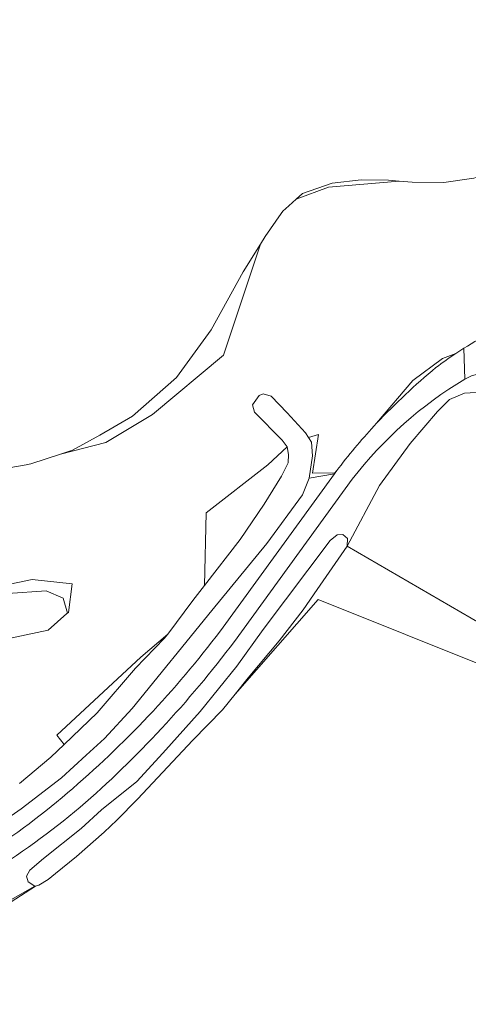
# Model space of a CAD drawing. Extents: x 184422 to 186971, y 345860 to 349088.
# Tile 32 of 59: x 185051 to 185121, y 347638 to 347792. Entities that reach past the tile are written whole.
import ezdxf

# ---------------------------------------------------------------- set-up
doc = ezdxf.new("R2010")
doc.units = 0
for name, color, linetype, lineweight in [('B-WE-GR-GRAS-GV', 60, 'Continuous', 13), ('B-WE-GR-HOUTWAL-GV', 40, 'Continuous', 13), ('B-WE-OG-TERREIN_CULTUURSCHEIDING-GV', 7, 'Continuous', 18), ('B-WE-OG-WATER_GREPPEL-GV', 160, 'Continuous', 18), ('B-WE-OG-WATER_MEER-GV', 140, 'Continuous', 18), ('B-WE-VH-ONVERHARD-GV', 252, 'Continuous', 18), ('B-WE-VH-VERHARDING_HALFVERHARDING_GRIND-GV', 252, 'Continuous', 18)]:
    doc.layers.add(name, color=color, linetype=linetype, lineweight=lineweight)

msp = doc.modelspace()

# ---------------------------------------------------------------- linework, layer by layer
at = {"layer": 'B-WE-GR-GRAS-GV', "flags": 128}
for points in [[(185154.164, 347794.143), (185150.46, 347783.56), (185143.051, 347777.606), (185138.024, 347772.844), (185130.351, 347767.42), (185122.914, 347767.141), (185122.149, 347766.917), (185117.476, 347766.267), (185112.531, 347766.313), (185110.469, 347766.485), (185099.448, 347765.52), (185094.375, 347763.656), (185093.218, 347762.612), (185092.311, 347761.794), (185092.046, 347761.413), (185089.539, 347757.806), (185088.777, 347756.597), (185082.991, 347739.242), (185071.878, 347729.981), (185064.594, 347725.593), (185057.48, 347723.796), (185052.882, 347722.263), (185052.132, 347722.132), (185044.237, 347720.75)], [(185106.964, 347728.606), (185112.613, 347735.305), (185117.253, 347738.758), (185119.352, 347739.532)], [(185119.352, 347739.532), (185117.253, 347738.758), (185112.613, 347735.305), (185106.964, 347728.606)], [(185051.075, 347672.276), (185055.981, 347676.392), (185058.07, 347678.388), (185056.918, 347679.817), (185070.084, 347692.043), (185074.291, 347695.649), (185078.227, 347700.905), (185080.026, 347703.226), (185080.294, 347714.612), (185089.967, 347722.135), (185092.975, 347724.936), (185092.172, 347725.963), (185087.875, 347730.358), (185087.562, 347731.5), (185088.6, 347732.942), (185089.219, 347733.214), (185090.451, 347732.857), (185092.95, 347730.245), (185095.814, 347727.107), (185096.281, 347726.407), (185097.893, 347726.837), (185096.953, 347720.792), (185100.42, 347720.845), (185100.752, 347721.239), (185101.041, 347721.636)], [(185047.272, 347702.994), (185053.093, 347704.185), (185059.311, 347703.523), (185058.782, 347699.025), (185058.517, 347698.866), (185055.56, 347696.236), (185038.305, 347692.609)], [(185125.15, 347690.128), (185097.802, 347701.06), (185084.837, 347686.272), (185082.848, 347683.784), (185078.218, 347679.044), (185069.575, 347669.834), (185066.325, 347666.535), (185064.313, 347664.697), (185059.986, 347660.864), (185056.738, 347658.187), (185055.564, 347657.297), (185054.114, 347656.407), (185053.605, 347656.24), (185037.984, 347646.227)]]:
    msp.add_lwpolyline(points, dxfattribs=at)
for points in [[(185094.375, 347763.656), (185099.448, 347765.52), (185110.469, 347766.485), (185108.824, 347766.623), (185104.566, 347766.662), (185100.029, 347766.151), (185095.349, 347764.534)], [(185057.48, 347723.796), (185064.594, 347725.593), (185071.878, 347729.981), (185082.991, 347739.242), (185088.777, 347756.597), (185086.07, 347752.302), (185081.068, 347743.209), (185075.659, 347735.781), (185068.747, 347729.744), (185063.641, 347726.74), (185059.362, 347724.423)], [(185100.752, 347721.239), (185100.42, 347720.845), (185096.953, 347720.792), (185097.893, 347726.837), (185096.281, 347726.407), (185096.789, 347725.646), (185096.914, 347723.502), (185096.414, 347720.05), (185100.371, 347720.715)], [(185058.07, 347678.388), (185063.24, 347683.328), (185069.236, 347690.32), (185073.797, 347694.989), (185074.291, 347695.649), (185070.084, 347692.043), (185056.918, 347679.817)], [(185053.495, 347656.204), (185046.786, 347652.414), (185039.909, 347648.387), (185027.84, 347643.355), (185019.082, 347640.307), (185011.79, 347637.755), (185019.291, 347639.581), (185037.984, 347646.227), (185053.605, 347656.24)]]:
    msp.add_lwpolyline(points, close=True, dxfattribs=at)
at = {"layer": 'B-WE-GR-GRAS-GV'}
for points in [[(185120.605, 347740.343, -0.022929), (185125.225, 347742.965)], [(185119.352, 347739.532, -0.0068823), (185120.605, 347740.343)], [(185116.243, 347737.312, -0.0162797), (185119.352, 347739.532)], [(185106.964, 347728.606, -0.0327499), (185116.243, 347737.312)], [(185101.041, 347721.636, -0.0236577), (185106.964, 347728.606)]]:
    msp.add_lwpolyline(points, format="xyb", dxfattribs=at)
at = {"layer": 'B-WE-GR-HOUTWAL-GV', "flags": 128}
msp.add_lwpolyline([(185080.026, 347703.226), (185085.63, 347710.458), (185089.369, 347715.959), (185092.071, 347720.362), (185093.112, 347722.429), (185093.188, 347723.741), (185092.989, 347724.919), (185092.975, 347724.936), (185089.967, 347722.135), (185080.294, 347714.612)], close=True, dxfattribs=at)
msp.add_lwpolyline([(185043.23, 347701.565), (185055.266, 347702.436), (185057.939, 347701.283), (185058.599, 347698.939), (185058.517, 347698.866), (185058.782, 347699.025), (185059.311, 347703.523), (185053.093, 347704.185), (185047.272, 347702.994)], dxfattribs=at)
at = {"layer": 'B-WE-OG-TERREIN_CULTUURSCHEIDING-GV', "flags": 128}
msp.add_lwpolyline([(185102.344, 347709.419), (185100.926, 347707.341), (185097.676, 347702.596), (185095.463, 347699.434), (185091.725, 347694.584), (185086.861, 347688.804), (185084.837, 347686.272), (185097.802, 347701.06), (185125.15, 347690.128), (185129.375, 347688.294), (185129.322, 347688.469), (185130.002, 347690.055), (185123.367, 347697.195)], close=True, dxfattribs=at)
at = {"layer": 'B-WE-OG-WATER_GREPPEL-GV', "flags": 128}
msp.add_lwpolyline([(185046.284, 347664.849), (185051.367, 347668.325), (185057.649, 347673.19), (185061.503, 347676.72), (185064.403, 347679.328), (185068.714, 347684.02), (185081.165, 347699.347), (185089.768, 347709.803), (185095.37, 347717.431), (185096.414, 347720.05), (185096.914, 347723.502), (185096.789, 347725.646), (185096.281, 347726.407), (185095.814, 347727.107), (185092.95, 347730.245), (185090.451, 347732.857), (185089.219, 347733.214), (185088.6, 347732.942), (185087.562, 347731.5), (185087.875, 347730.358), (185092.172, 347725.963), (185092.975, 347724.936), (185092.989, 347724.919), (185093.188, 347723.741), (185093.112, 347722.429), (185092.071, 347720.362), (185089.369, 347715.959), (185085.63, 347710.458), (185080.026, 347703.226), (185078.227, 347700.905), (185074.291, 347695.649), (185073.797, 347694.989), (185069.236, 347690.32), (185063.24, 347683.328), (185058.07, 347678.388), (185055.981, 347676.392), (185051.075, 347672.276)], dxfattribs=at)
msp.add_lwpolyline([(185084.837, 347686.272), (185086.861, 347688.804), (185091.725, 347694.584), (185095.463, 347699.434), (185097.676, 347702.596), (185100.926, 347707.341), (185102.344, 347709.419), (185102.419, 347710.595), (185101.668, 347711.223), (185100.776, 347711.162), (185099.673, 347710.273), (185089.233, 347696.39), (185085.081, 347690.613), (185079.341, 347683.532), (185073.534, 347677.004), (185069.455, 347672.606), (185063.933, 347668.151), (185060.754, 347665.269), (185054.866, 347660.563), (185052.724, 347658.709), (185052.199, 347657.811), (185052.468, 347656.907), (185053.495, 347656.204), (185053.605, 347656.24), (185054.114, 347656.407), (185055.564, 347657.297), (185056.738, 347658.187), (185059.986, 347660.864), (185064.313, 347664.697), (185066.325, 347666.535), (185069.575, 347669.834), (185078.218, 347679.044), (185082.848, 347683.784)], close=True, dxfattribs=at)
at = {"layer": 'B-WE-OG-WATER_MEER-GV', "flags": 128}
for points in [[(185044.237, 347720.75), (185052.132, 347722.132), (185052.882, 347722.263), (185057.48, 347723.796), (185059.362, 347724.423), (185063.641, 347726.74), (185068.747, 347729.744), (185075.659, 347735.781), (185081.068, 347743.209), (185086.07, 347752.302), (185088.777, 347756.597), (185089.539, 347757.806), (185092.046, 347761.413), (185092.311, 347761.794), (185093.218, 347762.612), (185094.375, 347763.656), (185095.349, 347764.534), (185100.029, 347766.151), (185104.566, 347766.662), (185108.824, 347766.623), (185110.469, 347766.485), (185112.531, 347766.313), (185117.476, 347766.267), (185122.149, 347766.917)], [(185038.305, 347692.609), (185055.56, 347696.236), (185058.517, 347698.866), (185058.599, 347698.939), (185057.939, 347701.283), (185055.266, 347702.436), (185043.23, 347701.565)]]:
    msp.add_lwpolyline(points, dxfattribs=at)
at = {"layer": 'B-WE-VH-ONVERHARD-GV', "flags": 128}
for points in [[(185127.625, 347735.274), (185126.563, 347735.924), (185125.373, 347736.285), (185124.162, 347736.377), (185122.949, 347736.328), (185121.817, 347736.051), (185120.778, 347735.524)], [(185046.786, 347652.414), (185053.495, 347656.204), (185052.468, 347656.907), (185052.199, 347657.811), (185052.724, 347658.709), (185054.866, 347660.563), (185060.754, 347665.269), (185063.933, 347668.151), (185069.455, 347672.606), (185073.534, 347677.004), (185079.341, 347683.532), (185085.081, 347690.613), (185089.233, 347696.39), (185099.673, 347710.273), (185100.776, 347711.162), (185101.668, 347711.223), (185102.419, 347710.595), (185102.344, 347709.419), (185107.389, 347718.905), (185112.227, 347725.43), (185116.506, 347730.437), (185118.367, 347732.356), (185120.703, 347733.302), (185124.201, 347733.547)], [(185130.096, 347696.491), (185130.155, 347700.5), (185132.047, 347714.368), (185132.354, 347720.933), (185131.724, 347724.9), (185131.124, 347728.291), (185128.988, 347731.017), (185126.804, 347733.04), (185124.201, 347733.547), (185120.703, 347733.302), (185118.367, 347732.356), (185116.506, 347730.437), (185112.227, 347725.43), (185107.389, 347718.905), (185102.344, 347709.419)], [(185082.515, 347696.15), (185100.371, 347720.715), (185096.414, 347720.05), (185095.37, 347717.431), (185089.768, 347709.803), (185081.165, 347699.347), (185068.714, 347684.02), (185064.403, 347679.328), (185061.503, 347676.72), (185057.649, 347673.19), (185051.367, 347668.325), (185046.284, 347664.849), (185041.342, 347661.496), (185038.029, 347659.444), (185035.824, 347658.631), (185032.446, 347657.273), (185027.686, 347654.956), (185022.79, 347652.779), (185022.429, 347652.649), (185022.364, 347652.63), (185008.546, 347648.493)], [(185103.162, 347719.853), (185084.719, 347694.51)], [(185102.344, 347709.419), (185123.367, 347697.195), (185130.002, 347690.055), (185130.024, 347691.583)]]:
    msp.add_lwpolyline(points, dxfattribs=at)
at = {"layer": 'B-WE-VH-ONVERHARD-GV'}
for points in [[(185120.778, 347735.524, 0.0949555), (185103.162, 347719.853)], [(185058.581, 347670.798, 0.0549435), (185082.515, 347696.15)], [(185084.719, 347694.51, -0.0521709), (185060.583, 347668.563)], [(185028.864, 347652.282, 0.0764148), (185058.581, 347670.798)], [(185060.583, 347668.563, -0.0687585), (185029.883, 347649.45)]]:
    msp.add_lwpolyline(points, format="xyb", dxfattribs=at)
at = {"layer": 'B-WE-VH-VERHARDING_HALFVERHARDING_GRIND-GV'}
for points in [[(185125.225, 347742.965, 0.022929), (185120.605, 347740.343)], [(185120.605, 347740.343, 0.0068823), (185119.352, 347739.532)], [(185119.352, 347739.532, 0.0162797), (185116.243, 347737.312)], [(185116.243, 347737.312, 0.0327499), (185106.964, 347728.606)], [(185103.162, 347719.853, -0.0949555), (185120.778, 347735.524)], [(185106.964, 347728.606, 0.0236577), (185101.041, 347721.636)], [(185082.515, 347696.15, -0.0549435), (185058.581, 347670.798)], [(185060.583, 347668.563, 0.0521709), (185084.719, 347694.51)], [(185058.581, 347670.798, -0.0764148), (185028.864, 347652.282)], [(185029.883, 347649.45, 0.0687585), (185060.583, 347668.563)]]:
    msp.add_lwpolyline(points, format="xyb", dxfattribs=at)
at = {"layer": 'B-WE-VH-VERHARDING_HALFVERHARDING_GRIND-GV', "flags": 128}
for points in [[(185120.605, 347740.343), (185120.778, 347735.524), (185121.817, 347736.051), (185122.949, 347736.328), (185124.162, 347736.377), (185125.373, 347736.285), (185126.563, 347735.924), (185127.625, 347735.274)], [(185120.778, 347735.524), (185120.605, 347740.343)], [(185101.041, 347721.636), (185100.752, 347721.239), (185100.371, 347720.715), (185082.515, 347696.15)], [(185084.719, 347694.51), (185103.162, 347719.853)]]:
    msp.add_lwpolyline(points, dxfattribs=at)

doc.saveas('drawing.dxf')
